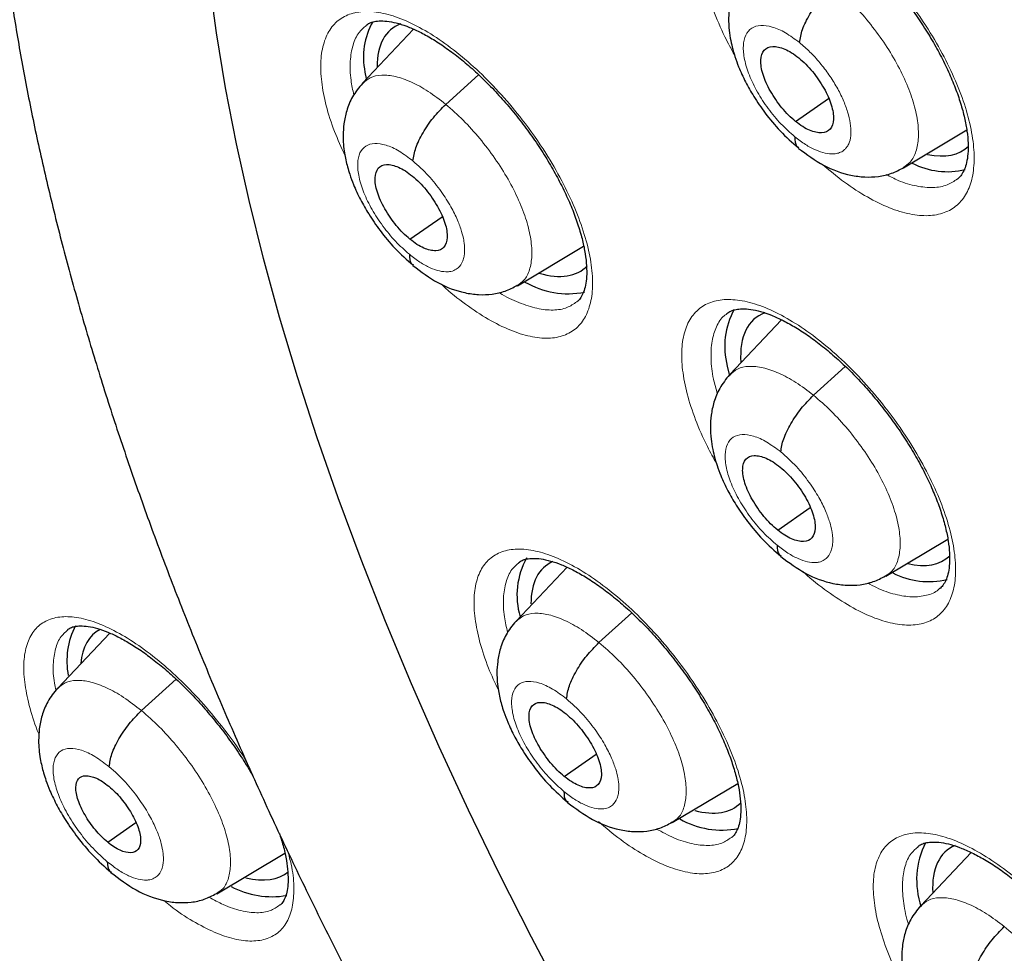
# Model space of a CAD drawing. Header units: millimetres. Extents: x 8 to 2385, y 12 to 2606.
# Tile 48 of 156: x 2170 to 2180, y 904 to 913. Entities that reach past the tile are written whole.
import ezdxf

# ---------------------------------------------------------------- set-up
doc = ezdxf.new("R2010")
doc.units = ezdxf.units.MM

msp = doc.modelspace()

# ---------------------------------------------------------------- linework, layer by layer
at = {"color": 7, "linetype": 'Continuous', "lineweight": 30}
for p, q in [((2174.0947, 913.1785), (2173.5954, 912.6513)), ((2173.619, 912.7606), (2173.6295, 912.6966)), ((2174.4088, 912.4445), (2174.7286, 912.7342)), ((2177.8279, 912.277), (2178.1495, 912.5011)), ((2178.8827, 911.825), (2179.5013, 912.1942)), ((2174.0583, 911.127), (2174.3726, 911.346)), ((2175.11, 910.6724), (2175.7564, 911.0581)), ((2175.1073, 910.6757), (2175.0971, 910.6679)), ((2177.6912, 910.3387), (2177.1852, 909.8041)), ((2177.1601, 909.8871), (2177.1808, 909.7917)), ((2178.0036, 909.6015), (2178.3143, 909.883)), ((2177.6531, 908.284), (2177.9694, 908.5044)), ((2178.7094, 907.8331), (2179.3163, 908.1954)), ((2175.594, 907.9205), (2175.0955, 907.3939)), ((2178.7068, 907.8364), (2178.6966, 907.8286)), ((2175.9064, 907.1851), (2176.2263, 907.4749)), ((2171.1246, 907.2776), (2170.6153, 906.7396)), ((2171.434, 906.52), (2171.773, 906.8271)), ((2175.5673, 905.8767), (2175.8776, 906.093)), ((2176.623, 905.4252), (2177.2621, 905.8068)), ((2171.1039, 905.2339), (2171.3783, 905.4252)), ((2176.6202, 905.4285), (2176.61, 905.4207)), ((2172.1708, 904.7297), (2172.836, 905.1268)), ((2179.5437, 905.1333), (2179.0513, 904.613))]:
    msp.add_line(p, q, dxfattribs=at)
at = {"color": 7, "linetype": 'Continuous', "lineweight": 30, "flags": 128}
msp.add_lwpolyline([(2175.5759, 903.6807), (2175.2468, 904.3048), (2174.9319, 904.9275), (2174.6315, 905.5483), (2174.3458, 906.1664), (2174.0753, 906.7812), (2173.8203, 907.3921), (2173.5808, 907.9983), (2173.3574, 908.5994), (2173.15, 909.1946), (2172.9591, 909.7832), (2172.7848, 910.3648), (2172.6272, 910.9386), (2172.4866, 911.504), (2172.3631, 912.0605), (2172.2567, 912.6075), (2172.1678, 913.1443), (2172.0962, 913.6705)], dxfattribs=at)
at = {"color": 252, "linetype": 'Continuous', "lineweight": 0, "flags": 128}
msp.add_lwpolyline([(2175.5759, 903.6807), (2175.2468, 904.3048), (2174.9319, 904.9275), (2174.6315, 905.5483), (2174.3458, 906.1664), (2174.0753, 906.7812), (2173.8203, 907.3921), (2173.5808, 907.9983), (2173.3574, 908.5994), (2173.15, 909.1946), (2172.9591, 909.7832), (2172.7848, 910.3648), (2172.6272, 910.9386), (2172.4866, 911.504), (2172.3631, 912.0605), (2172.2567, 912.6075), (2172.1678, 913.1443), (2172.0962, 913.6705)], dxfattribs=at)
at = {"color": 7, "linetype": 'Continuous', "lineweight": 30}
for centre, radius, start, end in [((2174.2919, 912.9068), 0.6886, 149.92958, 192.25644), ((2179.3105, 912.534), 0.7472, 242.67079, 283.6339), ((2175.6028, 911.4226), 0.8285, 239.53504, 281.27978), ((2177.8791, 910.0789), 0.7441, 150.8385, 194.93847), ((2175.851, 907.6479), 0.7462, 150.83621, 196.32815), ((2179.1315, 908.55), 0.7698, 242.69086, 283.41932), ((2171.4563, 907.0049), 0.7511, 152.63096, 190.94765), ((2177.1062, 906.1817), 0.8292, 240.30702, 281.34762), ((2179.8172, 904.8654), 0.8058, 153.19102, 198.89082), ((2172.7088, 905.542), 0.8404, 241.68301, 279.92884)]:
    msp.add_arc(centre, radius, start, end, dxfattribs=at)
for centre, major_axis, ratio, start_param, end_param in [((2174.8203, 912.0102), (-0.9423, 1.1701), 0.456155, 6.13304, 6.805025), ((2178.5533, 913.1878), (-0.9415, 1.1716), 0.455074, 2.636132, 3.186079), ((2174.8203, 912.0102), (-0.9423, 1.1701), 0.456155, 2.568584, 3.197299), ((2178.3731, 909.1841), (-0.9415, 1.169), 0.456328, 6.123018, 6.863735), ((2176.3237, 906.7641), (-0.9409, 1.1686), 0.457366, 6.16074, 6.803775), ((2178.3731, 909.1841), (-0.9415, 1.169), 0.456328, 2.621137, 3.18011), ((2171.9228, 906.1114), (-0.9427, 1.1696), 0.458154, 6.196002, 6.728146), ((2176.3237, 906.7641), (-0.9409, 1.1686), 0.457366, 2.586997, 3.194412), ((2180.2484, 903.989), (-0.9393, 1.1676), 0.45781, 6.152709, 6.85271), ((2171.9228, 906.1114), (-0.9427, 1.1696), 0.458154, 2.599926, 3.149766)]:
    msp.add_ellipse(centre, major_axis=major_axis, ratio=ratio, start_param=start_param, end_param=end_param, dxfattribs=at)
for points, knots in [([(2159.6216, 940.0224), (2159.6198, 940.0207), (2159.4995, 939.9146), (2159.2738, 939.6884), (2158.9457, 939.3428), (2158.6336, 938.9785), (2158.3356, 938.5982), (2158.0523, 938.2015), (2157.7837, 937.7887), (2157.53, 937.3597), (2157.2913, 936.9149), (2157.0678, 936.4544), (2156.8595, 935.9784), (2156.6667, 935.4872), (2156.4895, 934.9809), (2156.328, 934.4598), (2156.1822, 933.9242), (2156.0523, 933.3744), (2155.9383, 932.8106), (2155.8404, 932.2332), (2155.7585, 931.6425), (2155.6927, 931.0387), (2155.6431, 930.4222), (2155.6096, 929.7934), (2155.5922, 929.1524), (2155.591, 928.4997), (2155.6059, 927.8356), (2155.6368, 927.1604), (2155.6839, 926.4744), (2155.7469, 925.778), (2155.826, 925.0715), (2155.9209, 924.3553), (2156.0317, 923.6296), (2156.1582, 922.8948), (2156.3005, 922.1513), (2156.4584, 921.3994), (2156.6318, 920.6394), (2156.8207, 919.8718), (2157.0248, 919.0967), (2157.2443, 918.3147), (2157.4788, 917.526), (2157.7283, 916.7311), (2157.9927, 915.9302), (2158.2718, 915.1238), (2158.5656, 914.3122), (2158.8737, 913.4958), (2159.1962, 912.675), (2159.5329, 911.8501), (2159.8835, 911.0215), (2160.2479, 910.1896), (2160.626, 909.3548), (2161.0176, 908.5175), (2161.4224, 907.678), (2161.8404, 906.8367), (2162.2712, 905.994), (2162.7147, 905.1504), (2163.1707, 904.3061), (2163.6389, 903.4617), (2164.1192, 902.6174), (2164.6113, 901.7737), (2165.115, 900.9309), (2165.63, 900.0895), (2166.1562, 899.2498), (2166.6932, 898.4122), (2167.2408, 897.5772), (2167.7988, 896.745), (2168.3669, 895.9161), (2168.9448, 895.0909), (2169.5323, 894.2697), (2170.1291, 893.453), (2170.7348, 892.641), (2171.3493, 891.8343), (2171.9723, 891.0331), (2172.6034, 890.2379), (2173.2424, 889.4489), (2173.8889, 888.6666), (2174.5427, 887.8914), (2175.2034, 887.1235), (2175.8708, 886.3634), (2176.5446, 885.6114), (2177.2243, 884.8679), (2177.9098, 884.1331), (2178.6007, 883.4075), (2179.2967, 882.6914), (2179.9974, 881.9851), (2180.7025, 881.289), (2181.4118, 880.6031), (2182.1249, 879.9287), (2182.7345, 879.3622), (2183.1074, 879.0252), (2183.2403, 878.9051)], [0, 0, 0, 0, 0.000179, 0.011527, 0.022879, 0.034239, 0.04561, 0.056994, 0.068393, 0.079809, 0.091242, 0.102694, 0.114163, 0.12565, 0.137154, 0.148674, 0.160208, 0.171754, 0.183312, 0.19488, 0.206457, 0.21804, 0.22963, 0.241224, 0.252821, 0.264421, 0.276023, 0.287626, 0.29923, 0.310833, 0.322436, 0.334038, 0.345639, 0.357239, 0.368837, 0.380434, 0.392029, 0.403623, 0.415215, 0.426805, 0.438393, 0.44998, 0.461565, 0.473148, 0.48473, 0.496311, 0.50789, 0.519467, 0.531043, 0.542618, 0.554192, 0.565764, 0.577335, 0.588905, 0.600475, 0.612043, 0.62361, 0.635177, 0.646743, 0.658308, 0.669872, 0.681436, 0.692999, 0.704562, 0.716124, 0.727686, 0.739248, 0.750809, 0.76237, 0.77393, 0.785491, 0.797051, 0.808611, 0.820171, 0.831731, 0.843291, 0.854852, 0.866412, 0.877972, 0.889533, 0.901094, 0.912655, 0.924216, 0.935778, 0.94734, 0.958903, 0.970466, 0.98203, 0.993595, 1, 1, 1, 1]), ([(2172.602, 922.8513), (2172.5844, 922.8374), (2172.4702, 922.7468), (2172.2727, 922.5629), (2172.0108, 922.2992), (2171.7647, 922.0177), (2171.5331, 921.7205), (2171.3164, 921.407), (2171.1147, 921.0776), (2170.9283, 920.7323), (2170.7574, 920.3712), (2170.6022, 919.9945), (2170.4631, 919.6024), (2170.3402, 919.1952), (2170.2339, 918.7732), (2170.1443, 918.337), (2170.0717, 917.887), (2170.0161, 917.4238), (2169.9776, 916.9479), (2169.9563, 916.46), (2169.9522, 915.9605), (2169.9651, 915.4502), (2169.995, 914.9296), (2170.0417, 914.3993), (2170.1051, 913.8598), (2170.1851, 913.3116), (2170.2814, 912.7553), (2170.394, 912.1913), (2170.5225, 911.6202), (2170.6668, 911.0423), (2170.8267, 910.4582), (2171.0019, 909.8683), (2171.1924, 909.273), (2171.3978, 908.673), (2171.6179, 908.0685), (2171.8525, 907.4602), (2172.1014, 906.8484), (2172.3643, 906.2336), (2172.641, 905.6164), (2172.9311, 904.9972), (2173.2345, 904.3765), (2173.5509, 903.7548), (2173.8799, 903.1326), (2174.2213, 902.5105), (2174.5748, 901.8888), (2174.9401, 901.2682), (2175.3168, 900.6491), (2175.7047, 900.032), (2176.1033, 899.4174), (2176.5124, 898.8059), (2176.9316, 898.1979), (2177.3605, 897.594), (2177.7988, 896.9946), (2178.2461, 896.4002), (2178.7021, 895.8115), (2179.1663, 895.2287), (2179.6383, 894.6525), (2180.1178, 894.0833), (2180.6044, 893.5215), (2181.0976, 892.9678), (2181.5971, 892.4224), (2182.1024, 891.886), (2182.613, 891.3589), (2183.1287, 890.8416), (2183.649, 890.3346), (2184.1734, 889.838), (2184.7017, 889.3535), (2185.0925, 889.0023), (2185.3078, 888.8167), (2185.345, 888.7845)], [0, 0, 0, 0, 0.00259, 0.016877, 0.031169, 0.045488, 0.059857, 0.074294, 0.088817, 0.103439, 0.118169, 0.133012, 0.147969, 0.163037, 0.17821, 0.193477, 0.208828, 0.224249, 0.239728, 0.255252, 0.270809, 0.286391, 0.301987, 0.317591, 0.333196, 0.348796, 0.364389, 0.379973, 0.395545, 0.411105, 0.426651, 0.442185, 0.457705, 0.473213, 0.488707, 0.50419, 0.519661, 0.535121, 0.550571, 0.566011, 0.581442, 0.596865, 0.61228, 0.627687, 0.643089, 0.658485, 0.673875, 0.689261, 0.704642, 0.72002, 0.735395, 0.750768, 0.766138, 0.781507, 0.796875, 0.812242, 0.827609, 0.842977, 0.858345, 0.873715, 0.889086, 0.90446, 0.919837, 0.935217, 0.9506, 0.965989, 0.981382, 0.99678, 1, 1, 1, 1]), ([(2177.343, 914.4128), (2177.3563, 914.4224), (2177.3821, 914.4411), (2177.4339, 914.4568), (2177.501, 914.464), (2177.5841, 914.4585), (2177.6818, 914.4379), (2177.7901, 914.4008), (2177.9073, 914.3477), (2178.0311, 914.279), (2178.1608, 914.1937), (2178.294, 914.0932), (2178.4282, 913.9791), (2178.5618, 913.852), (2178.6927, 913.7138), (2178.8192, 913.5664), (2178.9393, 913.4115), (2179.0512, 913.2517), (2179.1532, 913.0894), (2179.2445, 912.926), (2179.3239, 912.7642), (2179.3902, 912.6065), (2179.4427, 912.455), (2179.4814, 912.312), (2179.5057, 912.1807), (2179.5162, 912.0625), (2179.5141, 911.959), (2179.5009, 911.8735), (2179.479, 911.8054), (2179.4488, 911.7534), (2179.4278, 911.7257), (2179.4118, 911.7161), (2179.4102, 911.7151)], [0, 0, 0, 0, 0.036586, 0.071153, 0.103467, 0.137878, 0.17177, 0.205499, 0.238473, 0.272315, 0.306514, 0.340638, 0.375254, 0.409978, 0.444706, 0.479726, 0.51479, 0.549767, 0.584579, 0.619327, 0.654301, 0.688793, 0.723104, 0.757593, 0.791353, 0.824692, 0.858401, 0.891424, 0.924066, 0.95888, 0.995692, 1, 1, 1, 1]), ([(2177.3642, 913.8007), (2177.329, 913.7573), (2177.2628, 913.6759), (2177.2072, 913.5356), (2177.1795, 913.4067), (2177.1712, 913.2843), (2177.1769, 913.1738), (2177.1923, 913.0724), (2177.2122, 912.9868), (2177.2378, 912.9005), (2177.2761, 912.7954), (2177.3359, 912.6649), (2177.4227, 912.5125), (2177.5348, 912.3497), (2177.6818, 912.1719), (2177.7959, 912.0717), (2177.8567, 912.0183)], [0, 0, 0, 0, 0.088649, 0.166522, 0.233634, 0.290312, 0.350922, 0.401012, 0.443657, 0.480366, 0.533572, 0.612299, 0.687991, 0.777873, 0.881793, 1, 1, 1, 1]), ([(2177.8665, 913.0482), (2177.8734, 913.0896), (2177.8872, 913.1725), (2177.9633, 913.3251), (2178.0652, 913.478), (2178.1486, 913.5621), (2178.1902, 913.604)], [0, 0, 0, 0, 0.249705, 0.500015, 0.75035, 1, 1, 1, 1]), ([(2173.628, 913.2154), (2173.6394, 913.2238), (2173.6622, 913.2408), (2173.709, 913.2553), (2173.7722, 913.2622), (2173.8518, 913.2569), (2173.9464, 913.2366), (2174.0519, 913.2001), (2174.1668, 913.1475), (2174.2888, 913.0792), (2174.4169, 912.9944), (2174.5488, 912.8943), (2174.6822, 912.7806), (2174.8152, 912.6539), (2174.9459, 912.516), (2175.0725, 912.3689), (2175.1932, 912.2141), (2175.3059, 912.0544), (2175.4091, 911.8921), (2175.5018, 911.7288), (2175.5829, 911.567), (2175.6512, 911.4091), (2175.7059, 911.2574), (2175.7469, 911.1141), (2175.7737, 910.9823), (2175.7867, 910.8638), (2175.787, 910.7598), (2175.7762, 910.6739), (2175.7566, 910.606), (2175.7294, 910.5545), (2175.7083, 910.526), (2175.6925, 910.5159), (2175.6891, 910.5137)], [0, 0, 0, 0, 0.034348, 0.068943, 0.101048, 0.135252, 0.168969, 0.202544, 0.235479, 0.269203, 0.30334, 0.337457, 0.37201, 0.406716, 0.441428, 0.476399, 0.511443, 0.546435, 0.581257, 0.615925, 0.650866, 0.685383, 0.719641, 0.754098, 0.787891, 0.821081, 0.854707, 0.887661, 0.919841, 0.95413, 0.990311, 1, 1, 1, 1]), ([(2177.8279, 912.277), (2177.8047, 912.2971), (2177.7584, 912.3371), (2177.6711, 912.4352), (2177.5763, 912.5725), (2177.5008, 912.7402), (2177.4801, 912.8836), (2177.5129, 912.9834), (2177.5986, 913.02), (2177.6992, 912.9984), (2177.7891, 912.9523), (2177.8356, 912.9167), (2177.8589, 912.899)], [0, 0, 0, 0, 0.062837, 0.125539, 0.250831, 0.375527, 0.500002, 0.624476, 0.74917, 0.874461, 0.937164, 1, 1, 1, 1]), ([(2177.8589, 912.899), (2177.8821, 912.8789), (2177.9284, 912.8388), (2178.0157, 912.7408), (2178.1105, 912.6035), (2178.1859, 912.4357), (2178.2067, 912.2923), (2178.1738, 912.1925), (2178.0881, 912.1559), (2177.9876, 912.1776), (2177.8977, 912.2237), (2177.8512, 912.2592), (2177.8279, 912.277)], [0, 0, 0, 0, 0.062837, 0.125539, 0.250831, 0.375527, 0.500002, 0.624476, 0.74917, 0.874461, 0.937164, 1, 1, 1, 1]), ([(2173.5933, 912.6498), (2173.5587, 912.6072), (2173.4935, 912.5269), (2173.4387, 912.3886), (2173.4113, 912.2609), (2173.4021, 912.1209), (2173.4134, 911.9818), (2173.4412, 911.854), (2173.4724, 911.7509), (2173.5113, 911.6459), (2173.5715, 911.516), (2173.6583, 911.3645), (2173.7698, 911.2027), (2173.9155, 911.0259), (2174.0283, 910.9258), (2174.0883, 910.8725)], [0, 0, 0, 0, 0.087301, 0.164401, 0.231298, 0.288284, 0.376658, 0.444563, 0.481521, 0.534832, 0.613488, 0.689011, 0.778632, 0.882207, 1, 1, 1, 1]), ([(2174.0884, 911.8914), (2174.0949, 911.9325), (2174.1078, 912.0146), (2174.1828, 912.1665), (2174.2841, 912.3189), (2174.3672, 912.4026), (2174.4088, 912.4445)], [0, 0, 0, 0, 0.250232, 0.500228, 0.750137, 1, 1, 1, 1]), ([(2177.8206, 912.128), (2177.8214, 912.092), (2177.8226, 912.0423), (2177.8529, 912.0253), (2177.8612, 912.0207)], [0, 0, 0, 0, 0.726822, 1, 1, 1, 1]), ([(2177.8566, 912.0147), (2177.937, 911.9552), (2178.0996, 911.835), (2178.3244, 911.7556), (2178.5043, 911.7314), (2178.6381, 911.7371), (2178.7673, 911.7653), (2178.8455, 911.8057), (2178.8844, 911.8259)], [0, 0, 0, 0, 0.244142, 0.493186, 0.619735, 0.746792, 0.873747, 1, 1, 1, 1]), ([(2174.0583, 911.127), (2174.0353, 911.1472), (2173.9892, 911.1875), (2173.9022, 911.2857), (2173.8074, 911.423), (2173.7313, 911.5903), (2173.7094, 911.7328), (2173.7407, 911.8314), (2173.8248, 911.8666), (2173.9241, 911.844), (2174.0131, 911.7972), (2174.0594, 911.7614), (2174.0825, 911.7435)], [0, 0, 0, 0, 0.062836, 0.12554, 0.250833, 0.375525, 0.499997, 0.624471, 0.749166, 0.874459, 0.937163, 1, 1, 1, 1]), ([(2174.0825, 911.7435), (2174.1056, 911.7233), (2174.1516, 911.6831), (2174.2386, 911.5848), (2174.3334, 911.4475), (2174.4095, 911.2802), (2174.4314, 911.1377), (2174.4, 911.0391), (2174.316, 911.0039), (2174.2167, 911.0265), (2174.1277, 911.0733), (2174.0814, 911.1091), (2174.0583, 911.127)], [0, 0, 0, 0, 0.062836, 0.12554, 0.250834, 0.375525, 0.499996, 0.624471, 0.749166, 0.874459, 0.937163, 1, 1, 1, 1]), ([(2174.0527, 910.9794), (2174.0538, 910.9435), (2174.0553, 910.8953), (2174.0851, 910.879), (2174.0927, 910.8748)], [0, 0, 0, 0, 0.745429, 1, 1, 1, 1]), ([(2174.0883, 910.8691), (2174.168, 910.8093), (2174.3287, 910.6884), (2174.5516, 910.6072), (2174.73, 910.5819), (2174.8626, 910.5868), (2174.9905, 910.6146), (2175.0676, 910.6549), (2175.1061, 910.6749)], [0, 0, 0, 0, 0.244914, 0.494313, 0.620784, 0.747586, 0.874147, 1, 1, 1, 1]), ([(2177.1555, 910.3993), (2177.168, 910.4085), (2177.1922, 910.4263), (2177.2417, 910.4415), (2177.3065, 910.4485), (2177.3877, 910.4431), (2177.4838, 910.4227), (2177.5909, 910.3861), (2177.7071, 910.3335), (2177.8304, 910.2653), (2177.9597, 910.1807), (2178.0928, 910.0808), (2178.2272, 909.9674), (2178.3612, 909.841), (2178.4927, 909.7035), (2178.6201, 909.5569), (2178.7414, 909.4027), (2178.8545, 909.2436), (2178.9581, 909.0819), (2179.051, 908.9193), (2179.1322, 908.7581), (2179.2005, 908.601), (2179.255, 908.45), (2179.2957, 908.3074), (2179.3221, 908.1764), (2179.3345, 908.0587), (2179.3343, 907.9555), (2179.323, 907.8704), (2179.3028, 907.803), (2179.2748, 907.7517), (2179.2539, 907.7238), (2179.2378, 907.7138), (2179.2349, 907.712)], [0, 0, 0, 0, 0.036526, 0.070887, 0.102961, 0.137118, 0.17082, 0.204393, 0.237296, 0.271021, 0.305135, 0.339208, 0.373738, 0.408399, 0.443074, 0.478011, 0.513008, 0.547938, 0.5827, 0.617342, 0.652241, 0.686691, 0.720924, 0.755336, 0.789054, 0.82224, 0.855837, 0.888757, 0.921025, 0.955541, 0.992006, 1, 1, 1, 1]), ([(2177.183, 909.8027), (2177.1483, 909.7599), (2177.083, 909.6794), (2177.0283, 909.5408), (2177.0011, 909.4131), (2176.9933, 909.291), (2176.9996, 909.1804), (2177.0158, 909.0784), (2177.0365, 908.9922), (2177.063, 908.9053), (2177.1022, 908.8006), (2177.1629, 908.6708), (2177.2503, 908.5196), (2177.3627, 908.3582), (2177.5095, 908.1819), (2177.6231, 908.0823), (2177.6836, 908.0292)], [0, 0, 0, 0, 0.087662, 0.164935, 0.231841, 0.288695, 0.350108, 0.401026, 0.44418, 0.481105, 0.534448, 0.613164, 0.688751, 0.778447, 0.882109, 1, 1, 1, 1]), ([(2177.6833, 909.0484), (2177.6897, 909.0894), (2177.7027, 909.1716), (2177.7777, 909.3234), (2177.879, 909.4759), (2177.9621, 909.5596), (2178.0036, 909.6015)], [0, 0, 0, 0, 0.250109, 0.500193, 0.750203, 1, 1, 1, 1]), ([(2177.6531, 908.284), (2177.6299, 908.3041), (2177.5836, 908.3441), (2177.496, 908.4419), (2177.4006, 908.5787), (2177.324, 908.7456), (2177.3019, 908.8879), (2177.3334, 908.9866), (2177.418, 909.0223), (2177.5179, 909.0002), (2177.6075, 908.9538), (2177.654, 908.9183), (2177.6773, 908.9005)], [0, 0, 0, 0, 0.062836, 0.125538, 0.25083, 0.375524, 0.499997, 0.624473, 0.749169, 0.874461, 0.937163, 1, 1, 1, 1]), ([(2177.6773, 908.9005), (2177.7005, 908.8804), (2177.7468, 908.8404), (2177.8344, 908.7425), (2177.9298, 908.6057), (2178.0064, 908.4389), (2178.0285, 908.2965), (2177.997, 908.1978), (2177.9124, 908.1622), (2177.8125, 908.1843), (2177.7229, 908.2307), (2177.6764, 908.2662), (2177.6531, 908.284)], [0, 0, 0, 0, 0.0628361, 0.1255385, 0.2508302, 0.3755239, 0.4999972, 0.6244732, 0.7491692, 0.8744608, 0.9371633, 1, 1, 1, 1]), ([(2177.6475, 908.1364), (2177.6486, 908.1005), (2177.6502, 908.0521), (2177.6802, 908.0357), (2177.688, 908.0314)], [0, 0, 0, 0, 0.74105, 1, 1, 1, 1]), ([(2175.1201, 907.9652), (2175.1308, 907.9732), (2175.1523, 907.9893), (2175.1975, 908.0033), (2175.2591, 908.01), (2175.3376, 908.0048), (2175.4312, 907.9848), (2175.5362, 907.9487), (2175.6508, 907.8966), (2175.7727, 907.8289), (2175.9009, 907.7448), (2176.0333, 907.6455), (2176.1673, 907.5325), (2176.3011, 907.4068), (2176.4328, 907.2698), (2176.5606, 907.1237), (2176.6826, 906.97), (2176.7969, 906.8112), (2176.9017, 906.6499), (2176.9961, 906.4876), (2177.0791, 906.3268), (2177.1493, 906.1698), (2177.2059, 906.0189), (2177.2488, 905.8764), (2177.2775, 905.7453), (2177.2922, 905.6274), (2177.2943, 905.5241), (2177.285, 905.4387), (2177.2669, 905.3717), (2177.2414, 905.321), (2177.2209, 905.2927), (2177.2053, 905.2825), (2177.2015, 905.28)], [0, 0, 0, 0, 0.0340859, 0.0684212, 0.1003306, 0.1343196, 0.167906, 0.2013941, 0.2343202, 0.2679953, 0.3021075, 0.3362293, 0.370754, 0.4054505, 0.4401291, 0.4750723, 0.5101002, 0.5450951, 0.5799091, 0.6145347, 0.6494523, 0.6839751, 0.7181858, 0.7526188, 0.7864188, 0.8195275, 0.853106, 0.886026, 0.918129, 0.9520816, 0.9881121, 1, 1, 1, 1]), ([(2177.6836, 908.0257), (2177.7638, 907.9662), (2177.9257, 907.8461), (2178.1496, 907.7661), (2178.3287, 907.7416), (2178.4616, 907.747), (2178.5897, 907.7751), (2178.667, 907.8155), (2178.7055, 907.8356)], [0, 0, 0, 0, 0.245061, 0.494539, 0.621013, 0.747784, 0.874271, 1, 1, 1, 1]), ([(2175.0934, 907.3925), (2175.0592, 907.3503), (2174.9946, 907.2707), (2174.9407, 907.1336), (2174.914, 907.0067), (2174.9055, 906.8667), (2174.9179, 906.7274), (2174.9471, 906.5992), (2174.9793, 906.4963), (2175.0191, 906.3922), (2175.0803, 906.2634), (2175.1679, 906.1133), (2175.2802, 905.953), (2175.4264, 905.7778), (2175.5392, 905.6785), (2175.5992, 905.6257)], [0, 0, 0, 0, 0.086601, 0.16329, 0.230078, 0.287248, 0.376627, 0.44508, 0.482088, 0.535448, 0.614067, 0.68951, 0.779004, 0.882411, 1, 1, 1, 1]), ([(2170.7119, 907.3101), (2170.721, 907.317), (2170.7396, 907.3312), (2170.7799, 907.3438), (2170.8372, 907.35), (2170.9118, 907.3447), (2171.0021, 907.3248), (2171.104, 907.2891), (2171.216, 907.2372), (2171.3357, 907.1697), (2171.462, 907.086), (2171.5927, 906.9869), (2171.7254, 906.8742), (2171.8583, 906.7487), (2171.9894, 906.6119), (2172.117, 906.466), (2172.2393, 906.3124), (2172.3539, 906.1536), (2172.4508, 906.0074), (2172.5044, 905.9147), (2172.5266, 905.8761)], [0, 0, 0, 0, 0.053822, 0.110764, 0.163359, 0.219399, 0.274871, 0.330269, 0.384992, 0.440768, 0.497347, 0.554007, 0.61129, 0.668968, 0.72652, 0.784519, 0.842729, 0.90087, 0.958745, 1, 1, 1, 1]), ([(2175.5894, 906.6346), (2175.5954, 906.6753), (2175.6075, 906.7567), (2175.6815, 906.9079), (2175.7822, 907.0599), (2175.865, 907.1434), (2175.9064, 907.1851)], [0, 0, 0, 0, 0.250558, 0.500389, 0.75004, 1, 1, 1, 1]), ([(2170.6132, 906.7382), (2170.579, 906.696), (2170.5143, 906.6162), (2170.4603, 906.4783), (2170.4337, 906.3498), (2170.4256, 906.2066), (2170.4393, 906.0631), (2170.4703, 905.9315), (2170.5039, 905.8273), (2170.5448, 905.7217), (2170.6077, 905.5906), (2170.6974, 905.4378), (2170.8118, 905.2746), (2170.9606, 905.096), (2171.0749, 904.9945), (2171.1357, 904.9405)], [0, 0, 0, 0, 0.08533, 0.161291, 0.227864, 0.285284, 0.376068, 0.445027, 0.481948, 0.535545, 0.614285, 0.689753, 0.77922, 0.882547, 1, 1, 1, 1]), ([(2171.1195, 905.9715), (2171.1253, 906.0119), (2171.1367, 906.0926), (2171.2099, 906.2434), (2171.3101, 906.395), (2171.3927, 906.4783), (2171.434, 906.52)], [0, 0, 0, 0, 0.250967, 0.500568, 0.749891, 1, 1, 1, 1]), ([(2175.5673, 905.8767), (2175.5441, 905.8968), (2175.4979, 905.9369), (2175.4103, 906.0348), (2175.3146, 906.1713), (2175.2371, 906.3375), (2175.2139, 906.4789), (2175.2441, 906.5765), (2175.3273, 906.6112), (2175.4263, 906.5883), (2175.5154, 906.5415), (2175.5618, 906.5058), (2175.585, 906.488)], [0, 0, 0, 0, 0.062836, 0.125538, 0.250829, 0.375521, 0.499992, 0.624471, 0.749169, 0.87446, 0.937163, 1, 1, 1, 1]), ([(2175.585, 906.488), (2175.6081, 906.4679), (2175.6544, 906.4278), (2175.742, 906.3299), (2175.8377, 906.1934), (2175.9151, 906.0271), (2175.9384, 905.8858), (2175.9082, 905.7882), (2175.8249, 905.7536), (2175.726, 905.7764), (2175.6369, 905.8232), (2175.5905, 905.8589), (2175.5673, 905.8767)], [0, 0, 0, 0, 0.0628355, 0.1255375, 0.250829, 0.3755206, 0.4999913, 0.6244703, 0.7491691, 0.8744603, 0.9371627, 1, 1, 1, 1]), ([(2171.1039, 905.2339), (2171.0831, 905.2521), (2171.0417, 905.2884), (2170.9631, 905.3766), (2170.877, 905.4995), (2170.8069, 905.6489), (2170.7853, 905.7755), (2170.8115, 905.8626), (2170.8853, 905.8928), (2170.9735, 905.8716), (2171.0531, 905.829), (2171.0946, 905.7967), (2171.1154, 905.7805)], [0, 0, 0, 0, 0.062835, 0.125537, 0.250829, 0.375518, 0.499985, 0.624467, 0.749168, 0.87446, 0.937162, 1, 1, 1, 1]), ([(2171.1154, 905.7805), (2171.1361, 905.7624), (2171.1775, 905.7261), (2171.2561, 905.6378), (2171.3422, 905.5149), (2171.4123, 905.3655), (2171.434, 905.2389), (2171.4078, 905.1519), (2171.3339, 905.1216), (2171.2457, 905.1429), (2171.1661, 905.1855), (2171.1246, 905.2178), (2171.1039, 905.2339)], [0, 0, 0, 0, 0.062835, 0.125537, 0.250829, 0.375517, 0.499984, 0.624466, 0.749168, 0.874459, 0.937162, 1, 1, 1, 1]), ([(2175.5632, 905.7303), (2175.5647, 905.6946), (2175.5666, 905.6475), (2175.5963, 905.6316), (2175.6035, 905.6278)], [0, 0, 0, 0, 0.7562876, 1, 1, 1, 1]), ([(2175.5992, 905.6223), (2175.679, 905.5626), (2175.8401, 905.4422), (2176.0632, 905.3608), (2176.242, 905.3351), (2176.3749, 905.3398), (2176.5032, 905.3673), (2176.5805, 905.4076), (2176.6191, 905.4277)], [0, 0, 0, 0, 0.2444919, 0.493806, 0.6203465, 0.7472697, 0.8739828, 1, 1, 1, 1]), ([(2172.7823, 905.3193), (2172.7935, 905.2854), (2172.8204, 905.2039), (2172.8472, 905.0864), (2172.8648, 904.9678), (2172.8693, 904.8641), (2172.8625, 904.7777), (2172.8468, 904.7109), (2172.8241, 904.6607), (2172.804, 904.6316), (2172.7894, 904.6213), (2172.7845, 904.6179)], [0, 0, 0, 0, 0.087499, 0.210621, 0.330423, 0.452209, 0.571774, 0.687936, 0.808333, 0.936863, 1, 1, 1, 1]), ([(2179.023, 905.1912), (2179.0345, 905.1997), (2179.0572, 905.2166), (2179.1049, 905.2311), (2179.1685, 905.2381), (2179.2487, 905.2329), (2179.3441, 905.2129), (2179.4507, 905.1769), (2179.5668, 905.1249), (2179.6901, 905.0574), (2179.8197, 904.9735), (2179.9533, 904.8745), (2180.0884, 904.762), (2180.2233, 904.6366), (2180.356, 904.5001), (2180.4846, 904.3545), (2180.6072, 904.2013), (2180.722, 904.0432), (2180.8272, 903.8826), (2180.9218, 903.7209), (2181.0048, 903.5607), (2181.0749, 903.4045), (2181.1313, 903.2543), (2181.1738, 903.1125), (2181.202, 902.9821), (2181.2162, 902.865), (2181.2176, 902.7624), (2181.2076, 902.6777), (2181.1889, 902.6111), (2181.1624, 902.5606), (2181.1421, 902.5328), (2181.1263, 902.5228), (2181.1231, 902.5208)], [0, 0, 0, 0, 0.035243, 0.069442, 0.101399, 0.135426, 0.169068, 0.202615, 0.235554, 0.269285, 0.303427, 0.33755, 0.372106, 0.406807, 0.441515, 0.476479, 0.511513, 0.546494, 0.581304, 0.615962, 0.650892, 0.685396, 0.719639, 0.754081, 0.787852, 0.821016, 0.85462, 0.887554, 0.919734, 0.954083, 0.990478, 1, 1, 1, 1]), ([(2171.1, 905.0432), (2171.1017, 905.0076), (2171.1039, 904.9614), (2171.1331, 904.946), (2171.1398, 904.9425)], [0, 0, 0, 0, 0.769395, 1, 1, 1, 1]), ([(2171.1358, 904.9372), (2171.2166, 904.8761), (2171.3797, 904.7527), (2171.6052, 904.6681), (2171.786, 904.6406), (2171.9203, 904.6444), (2172.0499, 904.6716), (2172.1279, 904.7122), (2172.1669, 904.7324)], [0, 0, 0, 0, 0.244816, 0.494213, 0.620716, 0.747556, 0.874144, 1, 1, 1, 1]), ([(2179.0492, 904.6116), (2179.0149, 904.5692), (2178.9502, 904.4894), (2178.8963, 904.3519), (2178.8699, 904.225), (2178.8618, 904.0856), (2178.8744, 903.947), (2178.9037, 903.8197), (2178.9361, 903.7172), (2178.9762, 903.6133), (2179.0379, 903.4847), (2179.1263, 903.3348), (2179.2395, 903.175), (2179.3869, 903.0004), (2179.5007, 902.9016), (2179.5612, 902.8491)], [0, 0, 0, 0, 0.087037, 0.163939, 0.230746, 0.287766, 0.376513, 0.444604, 0.481579, 0.534979, 0.613672, 0.689191, 0.778777, 0.88229, 1, 1, 1, 1]), ([(2179.5511, 903.8585), (2179.5572, 903.8992), (2179.5693, 903.9806), (2179.6434, 904.1319), (2179.7441, 904.2839), (2179.8269, 904.3674), (2179.8683, 904.4091)], [0, 0, 0, 0, 0.250407, 0.500343, 0.750118, 1, 1, 1, 1])]:
    msp.add_open_spline(points, degree=3, knots=knots, dxfattribs=at)
at = {"color": 252, "linetype": 'Continuous', "lineweight": 0}
for points, knots in [([(2177.2305, 912.9273), (2177.1987, 912.9861), (2177.1182, 913.1348), (2177.0192, 913.3705), (2176.9386, 913.6253), (2176.8962, 913.8607), (2176.8908, 914.071), (2176.9244, 914.2489), (2176.9943, 914.3908), (2177.1002, 914.4912), (2177.2375, 914.5489), (2177.4038, 914.5604), (2177.5931, 914.5274), (2177.8009, 914.4488), (2178.0208, 914.3288), (2178.247, 914.1689), (2178.4727, 913.9753), (2178.6916, 913.7521), (2178.9147, 913.4866), (2179.1151, 913.2013), (2179.2839, 912.9088), (2179.4106, 912.6398), (2179.5033, 912.38), (2179.5606, 912.1361), (2179.5795, 911.9161), (2179.561, 911.7249), (2179.5041, 911.5695), (2179.4119, 911.4525), (2179.2856, 911.3791), (2179.13, 911.3495), (2178.9485, 911.3664), (2178.7472, 911.4274), (2178.531, 911.5332), (2178.3067, 911.676), (2178.1567, 911.8012), (2178.0819, 911.8636)], [0, 0, 0, 0, 0.019877, 0.050284, 0.080691, 0.111091, 0.14149, 0.171883, 0.202275, 0.232665, 0.263054, 0.293446, 0.323837, 0.354234, 0.384632, 0.415037, 0.445442, 0.475852, 0.506263, 0.54422, 0.574622, 0.605025, 0.635427, 0.66583, 0.696227, 0.726624, 0.757016, 0.787407, 0.817796, 0.848186, 0.878579, 0.908971, 0.939371, 0.969771, 1, 1, 1, 1]), ([(2178.1902, 913.604), (2178.2477, 913.5545), (2178.3626, 913.4556), (2178.5259, 913.2742), (2178.6751, 913.0788), (2178.8045, 912.8735), (2178.9085, 912.6669), (2178.9833, 912.4668), (2179.0248, 912.2817), (2179.0337, 912.1174), (2179.0093, 911.9808), (2178.9597, 911.8796), (2178.9044, 911.8439), (2178.8801, 911.8283)], [0, 0, 0, 0, 0.092903, 0.185682, 0.2785, 0.371285, 0.464058, 0.556752, 0.649398, 0.742167, 0.834935, 0.92758, 1, 1, 1, 1]), ([(2173.4245, 911.9425), (2173.3884, 912.0217), (2173.3118, 912.1897), (2173.2351, 912.434), (2173.1897, 912.6682), (2173.1819, 912.8769), (2173.2125, 913.0532), (2173.2793, 913.1934), (2173.3819, 913.2921), (2173.516, 913.348), (2173.679, 913.3579), (2173.8653, 913.3232), (2174.0704, 913.2432), (2174.2879, 913.1217), (2174.5121, 912.9607), (2174.7364, 912.7661), (2174.9543, 912.5422), (2175.1769, 912.2761), (2175.3773, 911.9906), (2175.5468, 911.6984), (2175.6747, 911.4301), (2175.7689, 911.1712), (2175.8284, 910.9286), (2175.8498, 910.71), (2175.8341, 910.5204), (2175.7802, 910.3666), (2175.6912, 910.2514), (2175.5682, 910.1797), (2175.4159, 910.1519), (2175.2375, 910.1704), (2175.039, 910.2332), (2174.8252, 910.3393), (2174.6033, 910.4878), (2174.4453, 910.6091), (2174.3655, 910.6866), (2174.3589, 910.693)], [0, 0, 0, 0, 0.027668, 0.058693, 0.089707, 0.120721, 0.151731, 0.18274, 0.213755, 0.244769, 0.275795, 0.306822, 0.337862, 0.368902, 0.399952, 0.431002, 0.462053, 0.493104, 0.531869, 0.562887, 0.593905, 0.624924, 0.655942, 0.686954, 0.717965, 0.748975, 0.779986, 0.811003, 0.842021, 0.873052, 0.904082, 0.935126, 0.96617, 0.997221, 1, 1, 1, 1]), ([(2173.6306, 913.2135), (2173.6062, 913.1931), (2173.5497, 913.1457), (2173.4974, 913.0273), (2173.4704, 912.8702), (2173.4738, 912.7043), (2173.4997, 912.5844), (2173.5102, 912.5352)], [0, 0, 0, 0, 0.170358, 0.394928, 0.619497, 0.844095, 1, 1, 1, 1]), ([(2177.8206, 912.128), (2177.7749, 912.1685), (2177.6834, 912.2493), (2177.5575, 912.4019), (2177.451, 912.565), (2177.3713, 912.7303), (2177.3237, 912.8858), (2177.3116, 913.021), (2177.3357, 913.1267), (2177.3945, 913.1956), (2177.4839, 913.2233), (2177.5977, 913.2072), (2177.7284, 913.1509), (2177.8205, 913.0824), (2177.8665, 913.0482)], [0, 0, 0, 0, 0.083334, 0.166665, 0.249998, 0.333328, 0.416663, 0.5, 0.583334, 0.666673, 0.750003, 0.833335, 0.916666, 1, 1, 1, 1]), ([(2177.8665, 913.0482), (2177.9009, 913.0186), (2177.9697, 912.9596), (2178.0674, 912.8511), (2178.1563, 912.7343), (2178.2334, 912.6118), (2178.2954, 912.4884), (2178.3396, 912.3689), (2178.3656, 912.2574), (2178.3728, 912.1574), (2178.3615, 912.086), (2178.344, 912.0484), (2178.3331, 912.0319), (2178.3271, 912.024), (2178.3226, 912.0189), (2178.3192, 912.0151), (2178.3151, 912.0104), (2178.2996, 911.9948), (2178.2717, 911.976), (2178.2337, 911.9638), (2178.1847, 911.9577), (2178.1183, 911.9637), (2178.0249, 911.9952), (2177.9243, 912.048), (2177.8552, 912.1013), (2177.8206, 912.128)], [0, 0, 0, 0, 0.062597, 0.124981, 0.187342, 0.249637, 0.311873, 0.374279, 0.436897, 0.499551, 0.562198, 0.597242, 0.606419, 0.615593, 0.624763, 0.625398, 0.629925, 0.642074, 0.687314, 0.725161, 0.749877, 0.812377, 0.874895, 0.93737, 1, 1, 1, 1]), ([(2173.5973, 912.6486), (2173.6198, 912.6693), (2173.669, 912.7144), (2173.7792, 912.7363), (2173.9157, 912.7224), (2174.0704, 912.6676), (2174.2368, 912.5781), (2174.3514, 912.4891), (2174.4088, 912.4445)], [0, 0, 0, 0, 0.1444598, 0.3154976, 0.4865559, 0.6576766, 0.8287252, 1, 1, 1, 1]), ([(2174.4088, 912.4445), (2174.4659, 912.3947), (2174.58, 912.2952), (2174.7429, 912.1134), (2174.8918, 911.9178), (2175.0215, 911.7127), (2175.126, 911.5065), (2175.2018, 911.3072), (2175.2446, 911.1231), (2175.2551, 910.9601), (2175.2324, 910.8249), (2175.1847, 910.7253), (2175.1308, 910.6908), (2175.1073, 910.6757)], [0, 0, 0, 0, 0.092964, 0.185807, 0.278688, 0.371535, 0.464371, 0.557127, 0.649834, 0.742665, 0.835496, 0.928204, 1, 1, 1, 1]), ([(2174.0527, 910.9794), (2174.0072, 911.02), (2173.9163, 911.1012), (2173.7906, 911.254), (2173.684, 911.4171), (2173.6037, 911.582), (2173.5552, 911.7367), (2173.5419, 911.871), (2173.5646, 911.9755), (2173.6219, 912.0432), (2173.7097, 912.0696), (2173.822, 912.0523), (2173.9513, 911.9949), (2174.0427, 911.9259), (2174.0884, 911.8914)], [0, 0, 0, 0, 0.083335, 0.166665, 0.249997, 0.333327, 0.416666, 0.5, 0.583337, 0.666672, 0.750002, 0.833334, 0.916666, 1, 1, 1, 1]), ([(2174.0884, 911.8914), (2174.1398, 911.8453), (2174.2377, 911.7576), (2174.3632, 911.5985), (2174.4583, 911.4496), (2174.5238, 911.3171), (2174.5642, 911.207), (2174.5836, 911.1273), (2174.5913, 911.0722), (2174.5936, 911.0354), (2174.5935, 911.0102), (2174.592, 910.986), (2174.5877, 910.9544), (2174.5722, 910.8993), (2174.5441, 910.8576), (2174.51, 910.8319), (2174.4869, 910.82), (2174.4595, 910.8116), (2174.415, 910.806), (2174.3486, 910.8129), (2174.2568, 910.8448), (2174.1568, 910.8982), (2174.0875, 910.9522), (2174.0527, 910.9794)], [0, 0, 0, 0, 0.093862, 0.178723, 0.254687, 0.321688, 0.379746, 0.428786, 0.456498, 0.480242, 0.500016, 0.507763, 0.53202, 0.571443, 0.647372, 0.670534, 0.695337, 0.721786, 0.749902, 0.811516, 0.873724, 0.936487, 1, 1, 1, 1]), ([(2178.7145, 911.7588), (2178.7537, 911.7386), (2178.8575, 911.685), (2179.0126, 911.6413), (2179.1743, 911.6254), (2179.3103, 911.6483), (2179.3776, 911.6946), (2179.4094, 911.7164)], [0, 0, 0, 0, 0.134666, 0.356931, 0.579196, 0.801432, 1, 1, 1, 1]), ([(2174.9294, 910.6063), (2174.9309, 910.6053), (2174.9982, 910.5606), (2175.1252, 910.504), (2175.3028, 910.444), (2175.461, 910.4286), (2175.5934, 910.4491), (2175.6582, 910.4939), (2175.6886, 910.5148)], [0, 0, 0, 0, 0.004678, 0.20883, 0.412818, 0.616805, 0.820722, 1, 1, 1, 1]), ([(2177.0551, 908.9334), (2177.0246, 908.9889), (2176.945, 909.1338), (2176.8456, 909.3652), (2176.7627, 909.6184), (2176.7179, 909.8521), (2176.71, 910.0606), (2176.7412, 910.2369), (2176.8087, 910.3773), (2176.9123, 910.4763), (2177.0477, 910.5328), (2177.2122, 910.5434), (2177.4, 910.5095), (2177.6069, 910.4304), (2177.8262, 910.3101), (2178.0521, 910.1501), (2178.278, 909.9568), (2178.4975, 909.7341), (2178.7216, 909.4693), (2178.9233, 909.1852), (2179.094, 908.894), (2179.2227, 908.6265), (2179.3175, 908.3683), (2179.3771, 908.1262), (2179.3985, 907.9078), (2179.3825, 907.7183), (2179.328, 907.5644), (2179.2381, 907.4489), (2179.1138, 907.3767), (2178.9602, 907.3482), (2178.7802, 907.3659), (2178.5801, 907.4278), (2178.3645, 907.5329), (2178.1409, 907.6804), (2177.9823, 907.8002), (2177.9026, 907.8766), (2177.8966, 907.8824)], [0, 0, 0, 0, 0.018824, 0.049172, 0.07952, 0.109862, 0.140204, 0.170544, 0.200885, 0.231228, 0.261572, 0.291923, 0.322274, 0.352632, 0.38299, 0.413352, 0.443715, 0.474078, 0.50444, 0.54233, 0.572675, 0.603019, 0.633363, 0.663707, 0.694048, 0.724389, 0.75473, 0.785071, 0.815417, 0.845763, 0.876116, 0.906469, 0.936829, 0.967189, 0.997552, 1, 1, 1, 1]), ([(2177.1574, 910.3966), (2177.1481, 910.391), (2177.1027, 910.3632), (2177.051, 910.2749), (2177.0052, 910.1351), (2176.9974, 909.9604), (2177.0152, 909.7862), (2177.0502, 909.664), (2177.0641, 909.6155)], [0, 0, 0, 0, 0.051957, 0.255535, 0.459113, 0.662629, 0.866145, 1, 1, 1, 1]), ([(2177.187, 909.8015), (2177.2097, 909.8223), (2177.2592, 909.8677), (2177.3701, 909.8902), (2177.5075, 909.877), (2177.6631, 909.823), (2177.8306, 909.7343), (2177.9459, 909.6458), (2178.0036, 909.6015)], [0, 0, 0, 0, 0.144677, 0.315671, 0.486686, 0.657763, 0.828768, 1, 1, 1, 1]), ([(2178.0036, 909.6015), (2178.0611, 909.552), (2178.176, 909.4531), (2178.3399, 909.2721), (2178.4898, 909.0773), (2178.6203, 908.8728), (2178.7255, 908.6672), (2178.8018, 908.4683), (2178.845, 908.2845), (2178.8555, 908.1216), (2178.8327, 907.9863), (2178.7847, 907.8865), (2178.7305, 907.8516), (2178.7068, 907.8364)], [0, 0, 0, 0, 0.092949, 0.185774, 0.278639, 0.37147, 0.46429, 0.55703, 0.64972, 0.742535, 0.83535, 0.928042, 1, 1, 1, 1]), ([(2177.6475, 908.1364), (2177.6017, 908.1767), (2177.5102, 908.2575), (2177.3837, 908.4097), (2177.2764, 908.5722), (2177.1956, 908.7367), (2177.1468, 908.8912), (2177.1334, 909.0253), (2177.1562, 909.1299), (2177.2138, 909.1979), (2177.3021, 909.2247), (2177.4151, 909.2079), (2177.5453, 909.1512), (2177.6373, 909.0827), (2177.6833, 909.0484)], [0, 0, 0, 0, 0.083334, 0.166665, 0.249997, 0.333327, 0.416666, 0.5, 0.583337, 0.666672, 0.750002, 0.833335, 0.916666, 1, 1, 1, 1]), ([(2177.6833, 909.0484), (2177.735, 909.0026), (2177.8334, 908.9153), (2177.9597, 908.7569), (2178.0555, 908.6085), (2178.1215, 908.4764), (2178.1621, 908.3665), (2178.1816, 908.2869), (2178.1894, 908.2319), (2178.1917, 908.1951), (2178.1916, 908.1699), (2178.1901, 908.1457), (2178.1858, 908.1141), (2178.1703, 908.059), (2178.142, 908.0171), (2178.1077, 907.9912), (2178.0845, 907.9792), (2178.0569, 907.9706), (2178.0121, 907.9648), (2177.9452, 907.9713), (2177.8528, 908.0028), (2177.7522, 908.0558), (2177.6825, 908.1094), (2177.6475, 908.1364)], [0, 0, 0, 0, 0.093854, 0.178707, 0.254667, 0.321667, 0.379726, 0.428769, 0.456486, 0.480235, 0.500016, 0.507731, 0.531956, 0.571369, 0.647316, 0.670489, 0.695305, 0.721769, 0.749902, 0.811592, 0.873825, 0.936562, 1, 1, 1, 1]), ([(2174.9232, 906.7199), (2174.8893, 906.7925), (2174.8143, 906.9533), (2174.7375, 907.1898), (2174.6896, 907.4222), (2174.6796, 907.6291), (2174.708, 907.8037), (2174.7729, 907.9425), (2174.8738, 908.0398), (2175.0065, 908.0948), (2175.1686, 908.1039), (2175.3543, 908.0687), (2175.5592, 907.9884), (2175.7769, 907.867), (2176.0017, 907.7063), (2176.2269, 907.5124), (2176.446, 907.2895), (2176.6702, 907.0249), (2176.8726, 906.7412), (2177.0444, 906.4509), (2177.1745, 906.1844), (2177.2711, 905.9275), (2177.3328, 905.6868), (2177.3566, 905.47), (2177.3431, 905.2821), (2177.2913, 905.1299), (2177.2041, 905.016), (2177.0825, 904.9454), (2176.9314, 904.9184), (2176.7537, 904.9376), (2176.5555, 905.0005), (2176.3418, 905.1078), (2176.121, 905.2504), (2175.9732, 905.3743), (2175.9004, 905.4353)], [0, 0, 0, 0, 0.02569, 0.056883, 0.088072, 0.119262, 0.150456, 0.181651, 0.212857, 0.244064, 0.275284, 0.306505, 0.337734, 0.368964, 0.400195, 0.431426, 0.462648, 0.493871, 0.532826, 0.564016, 0.595206, 0.626397, 0.657587, 0.688777, 0.719967, 0.751165, 0.782362, 0.813573, 0.844784, 0.876008, 0.907233, 0.938464, 0.969695, 1, 1, 1, 1]), ([(2175.1225, 907.9633), (2175.0985, 907.9432), (2175.043, 907.8965), (2174.9925, 907.7795), (2174.9675, 907.6241), (2174.9734, 907.4566), (2175.0015, 907.3343), (2175.0135, 907.2821)], [0, 0, 0, 0, 0.168693, 0.390815, 0.612937, 0.835015, 1, 1, 1, 1]), ([(2178.5337, 907.7679), (2178.5626, 907.752), (2178.6565, 907.7001), (2178.8037, 907.6519), (2178.9697, 907.6245), (2179.1105, 907.6428), (2179.1989, 907.6741), (2179.2307, 907.7093), (2179.2338, 907.7127)], [0, 0, 0, 0, 0.097616, 0.317296, 0.536978, 0.75666, 0.9763, 1, 1, 1, 1]), ([(2170.4326, 906.2874), (2170.4318, 906.2891), (2170.3916, 906.3781), (2170.3417, 906.5444), (2170.2898, 906.7759), (2170.2782, 906.9806), (2170.3039, 907.153), (2170.366, 907.2893), (2170.4638, 907.3841), (2170.5934, 907.4364), (2170.7523, 907.4429), (2170.9349, 907.4051), (2171.137, 907.3222), (2171.3522, 907.1985), (2171.5747, 907.0356), (2171.7978, 906.8399), (2172.016, 906.6156), (2172.2368, 906.3496), (2172.3875, 906.1476), (2172.4566, 906.0305), (2172.4601, 906.0245)], [0, 0, 0, 0, 0.0012182, 0.0623451, 0.123467, 0.1845891, 0.2457436, 0.3068984, 0.3681087, 0.4293193, 0.4905843, 0.5518493, 0.6131438, 0.6744382, 0.7357241, 0.7970098, 0.8582527, 0.9194954, 0.9958857, 1, 1, 1, 1]), ([(2175.0974, 907.3912), (2175.1195, 907.4115), (2175.1679, 907.4559), (2175.2772, 907.4772), (2175.4131, 907.4628), (2175.5675, 907.4079), (2175.734, 907.3184), (2175.8489, 907.2296), (2175.9064, 907.1851)], [0, 0, 0, 0, 0.143944, 0.315085, 0.486247, 0.65747, 0.82862, 1, 1, 1, 1]), ([(2170.7144, 907.3082), (2170.6913, 907.2887), (2170.6376, 907.2436), (2170.5896, 907.1291), (2170.5681, 906.9753), (2170.5722, 906.8355), (2170.5936, 906.7425), (2170.5991, 906.7187)], [0, 0, 0, 0, 0.184648, 0.4285192, 0.6723891, 0.9161115, 1, 1, 1, 1]), ([(2175.9064, 907.1851), (2175.9638, 907.1355), (2176.0784, 907.0364), (2176.2423, 906.8554), (2176.3925, 906.6608), (2176.5237, 906.4567), (2176.6298, 906.2519), (2176.7072, 906.0539), (2176.7518, 905.8712), (2176.7639, 905.7096), (2176.7427, 905.5757), (2176.6964, 905.4773), (2176.6433, 905.4433), (2176.6202, 905.4285)], [0, 0, 0, 0, 0.092999, 0.185876, 0.278793, 0.371674, 0.464545, 0.557336, 0.650076, 0.742941, 0.835807, 0.928551, 1, 1, 1, 1]), ([(2170.6173, 906.7368), (2170.6393, 906.757), (2170.6876, 906.8015), (2170.7975, 906.8219), (2170.9346, 906.8061), (2171.0907, 906.7489), (2171.2592, 906.6567), (2171.3757, 906.5655), (2171.434, 906.52)], [0, 0, 0, 0, 0.143313, 0.314581, 0.485869, 0.657218, 0.828494, 1, 1, 1, 1]), ([(2175.5632, 905.7303), (2175.5175, 905.7708), (2175.4262, 905.8517), (2175.2996, 906.0038), (2175.1918, 906.166), (2175.1102, 906.3298), (2175.0605, 906.4835), (2175.0458, 906.6167), (2175.0674, 906.7202), (2175.1236, 906.7871), (2175.2107, 906.8129), (2175.3226, 906.7953), (2175.4519, 906.7379), (2175.5435, 906.669), (2175.5894, 906.6346)], [0, 0, 0, 0, 0.083335, 0.166662, 0.249996, 0.333331, 0.416666, 0.5, 0.583335, 0.666671, 0.750002, 0.833334, 0.916666, 1, 1, 1, 1]), ([(2175.5894, 906.6346), (2175.6412, 906.5885), (2175.7398, 906.5007), (2175.8667, 906.3417), (2175.9629, 906.1932), (2176.0293, 906.0615), (2176.0703, 905.9524), (2176.0902, 905.8736), (2176.0982, 905.8193), (2176.1008, 905.7832), (2176.101, 905.7586), (2176.0997, 905.7347), (2176.0958, 905.7035), (2176.081, 905.6489), (2176.0535, 905.6076), (2176.0198, 905.5823), (2175.997, 905.5706), (2175.9697, 905.5623), (2175.9255, 905.5569), (2175.8593, 905.564), (2175.7676, 905.5961), (2175.6675, 905.6495), (2175.5981, 905.7033), (2175.5632, 905.7303)], [0, 0, 0, 0, 0.094279, 0.179439, 0.255583, 0.322645, 0.380643, 0.429502, 0.457028, 0.480532, 0.500012, 0.507714, 0.531927, 0.571335, 0.64729, 0.670467, 0.695288, 0.721759, 0.749899, 0.811607, 0.873846, 0.936578, 1, 1, 1, 1]), ([(2171.434, 906.52), (2171.4922, 906.4691), (2171.6085, 906.3676), (2171.7752, 906.1825), (2171.9282, 905.9838), (2172.062, 905.7758), (2172.1706, 905.5671), (2172.2503, 905.3657), (2172.2967, 905.1802), (2172.3101, 905.0162), (2172.2898, 904.8808), (2172.244, 904.7817), (2172.1909, 904.7479), (2172.1679, 904.7332)], [0, 0, 0, 0, 0.093046, 0.185971, 0.278935, 0.371863, 0.464781, 0.557618, 0.650404, 0.743315, 0.836229, 0.929021, 1, 1, 1, 1]), ([(2171.1, 905.0432), (2171.053, 905.0851), (2170.959, 905.1691), (2170.8285, 905.3265), (2170.7171, 905.4941), (2170.6325, 905.6631), (2170.5805, 905.8214), (2170.5646, 905.9583), (2170.5858, 906.0644), (2170.6427, 906.1326), (2170.7314, 906.1582), (2170.8458, 906.139), (2170.9783, 906.0788), (2171.0724, 906.0073), (2171.1195, 905.9715)], [0, 0, 0, 0, 0.083337, 0.16667, 0.250005, 0.333339, 0.416673, 0.500005, 0.58334, 0.666674, 0.750004, 0.833336, 0.916667, 1, 1, 1, 1]), ([(2171.1195, 905.9715), (2171.1728, 905.9236), (2171.2742, 905.8326), (2171.405, 905.6682), (2171.5044, 905.5148), (2171.5733, 905.379), (2171.6161, 905.2665), (2171.637, 905.1854), (2171.6457, 905.1296), (2171.6487, 905.0924), (2171.649, 905.067), (2171.6479, 905.0425), (2171.6442, 905.0104), (2171.6295, 904.9546), (2171.6017, 904.9125), (2171.5675, 904.8868), (2171.5443, 904.875), (2171.5165, 904.8668), (2171.4714, 904.8617), (2171.4037, 904.8696), (2171.3098, 904.9034), (2171.2072, 904.9592), (2171.1358, 905.0151), (2171.1, 905.0432)], [0, 0, 0, 0, 0.09422, 0.179338, 0.255457, 0.32251, 0.380517, 0.429401, 0.456953, 0.48049, 0.500011, 0.507745, 0.531987, 0.571404, 0.647341, 0.670509, 0.695319, 0.721775, 0.7499, 0.81161, 0.873849, 0.93658, 1, 1, 1, 1]), ([(2176.4655, 905.3646), (2176.5242, 905.3332), (2176.6468, 905.2673), (2176.818, 905.2141), (2176.9759, 905.1964), (2177.1072, 905.2164), (2177.1711, 905.2605), (2177.2009, 905.281)], [0, 0, 0, 0, 0.191018, 0.3996283, 0.6082384, 0.8168716, 1, 1, 1, 1]), ([(2178.9235, 903.7593), (2178.8975, 903.8058), (2178.8218, 903.9412), (2178.7244, 904.1624), (2178.639, 904.4139), (2178.5919, 904.6459), (2178.5817, 904.853), (2178.6107, 905.0279), (2178.6764, 905.1672), (2178.7784, 905.2653), (2178.9125, 905.3211), (2179.0761, 905.3313), (2179.2636, 905.2974), (2179.4703, 905.2184), (2179.69, 905.0985), (2179.9166, 904.9393), (2180.1436, 904.7469), (2180.3645, 904.5254), (2180.5904, 904.2623), (2180.7943, 903.9799), (2180.9674, 903.6907), (2181.0984, 903.425), (2181.1956, 903.1685), (2181.2577, 902.9281), (2181.2814, 902.7113), (2181.2676, 902.5232), (2181.215, 902.3705), (2181.1268, 902.256), (2181.004, 902.1846), (2180.8513, 902.1566), (2180.6719, 902.1745), (2180.472, 902.2363), (2180.2562, 902.3412), (2180.032, 902.4876), (2179.8656, 902.6135), (2179.7782, 902.6967), (2179.7651, 902.7092)], [0, 0, 0, 0, 0.015887, 0.046227, 0.076566, 0.106906, 0.137246, 0.16759, 0.197935, 0.228287, 0.258639, 0.288997, 0.319356, 0.349718, 0.38008, 0.41044, 0.4408, 0.471154, 0.501509, 0.539369, 0.569709, 0.600048, 0.630388, 0.660727, 0.691068, 0.721409, 0.751755, 0.782102, 0.812456, 0.842811, 0.873171, 0.903531, 0.933893, 0.964255, 0.994614, 1, 1, 1, 1]), ([(2179.0256, 905.1893), (2179.0013, 905.169), (2178.9451, 905.1219), (2178.8943, 905.0043), (2178.8673, 904.8494), (2178.8794, 904.663), (2178.9024, 904.5207), (2178.9307, 904.4381), (2178.9334, 904.4302)], [0, 0, 0, 0, 0.15584, 0.361481, 0.567122, 0.772727, 0.978331, 1, 1, 1, 1]), ([(2172.8642, 905.1446), (2172.8762, 905.1021), (2172.911, 904.9791), (2172.9282, 904.8005), (2172.9186, 904.614), (2172.8691, 904.4644), (2172.785, 904.353), (2172.6666, 904.2851), (2172.5186, 904.2607), (2172.344, 904.2826), (2172.1488, 904.3476), (2171.9376, 904.4589), (2171.7696, 904.5662), (2171.6739, 904.6464), (2171.6524, 904.6644)], [0, 0, 0, 0, 0.048778, 0.14109, 0.233402, 0.325778, 0.418154, 0.510617, 0.603081, 0.695618, 0.788155, 0.880721, 0.973285, 1, 1, 1, 1]), ([(2172.0934, 904.6983), (2172.1409, 904.672), (2172.2514, 904.6109), (2172.4099, 904.5593), (2172.5647, 904.5388), (2172.693, 904.5564), (2172.755, 904.5989), (2172.7841, 904.6188)], [0, 0, 0, 0, 0.162464, 0.378298, 0.594132, 0.809789, 1, 1, 1, 1]), ([(2179.0532, 904.6104), (2179.0755, 904.6308), (2179.1243, 904.6756), (2179.2344, 904.6975), (2179.3713, 904.6839), (2179.5269, 904.6299), (2179.6946, 904.5414), (2179.8103, 904.4532), (2179.8683, 904.4091)], [0, 0, 0, 0, 0.144188, 0.31528, 0.486393, 0.657567, 0.828669, 1, 1, 1, 1]), ([(2179.8683, 904.4091), (2179.926, 904.3599), (2180.0415, 904.2614), (2180.2066, 904.0813), (2180.3579, 903.8876), (2180.49, 903.6843), (2180.5969, 903.4801), (2180.6749, 903.2826), (2180.7198, 903.1002), (2180.732, 902.9386), (2180.7106, 902.8045), (2180.6639, 902.7058), (2180.6103, 902.6715), (2180.587, 902.6565)], [0, 0, 0, 0, 0.092979, 0.185835, 0.278731, 0.371592, 0.464442, 0.557212, 0.649933, 0.742777, 0.835622, 0.928345, 1, 1, 1, 1])]:
    msp.add_open_spline(points, degree=3, knots=knots, dxfattribs=at)

doc.saveas('drawing.dxf')
